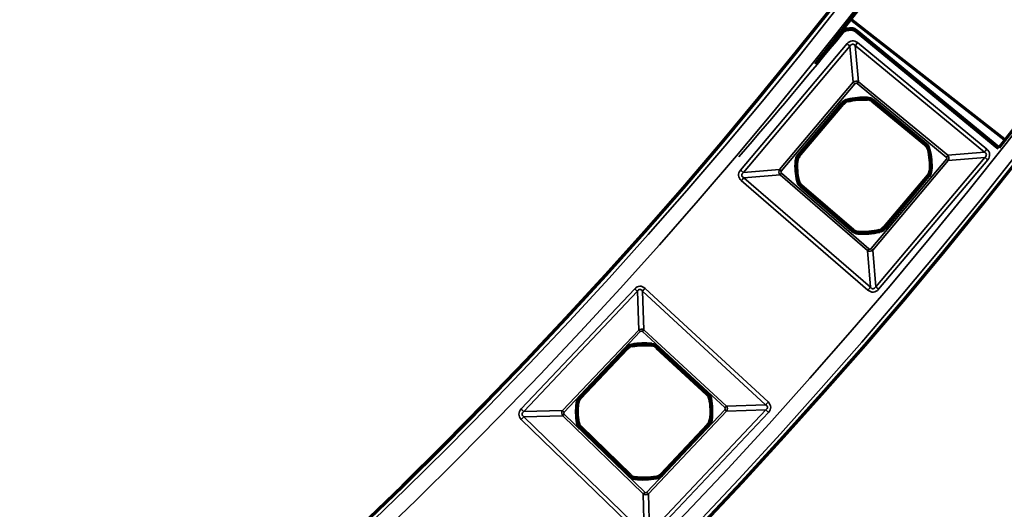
# Model space of a CAD drawing. Header units: millimetres. Extents: x -1503 to 2224, y -3994 to 2541.
# Tile 10 of 26: x 645 to 756, y -3577 to -3522. Entities that reach past the tile are written whole.
import ezdxf

# ---------------------------------------------------------------- set-up
doc = ezdxf.new("R2010")
doc.units = ezdxf.units.MM
doc.header["$LTSCALE"] = 0.75
doc.layers.add('Visible', color=7, linetype='Continuous', lineweight=70)
doc.layers.add('Visible Narrow', color=7, linetype='Continuous', lineweight=35)

msp = doc.modelspace()

# ---------------------------------------------------------------- linework, layer by layer
at = {"layer": 'Visible', "extrusion": (0, -5.898e-13, -1)}
for p, q in [((755.9, -3535.4, 27.8), (738.74, -3521.95, 27.8)), ((739.3, -3523.16, 27.6), (755.2, -3536.23, 27.6)), ((732.83, -3537.26, 22.3), (737.78, -3531.39, 22.3)), ((741.08, -3531.09, 22.3), (747, -3535.97, 22.3)), ((747.32, -3539.44, 22.3), (742.37, -3545.3, 22.3)), ((738.9, -3545.57, 22.3), (733.09, -3540.56, 22.3)), ((708.26, -3564.45, 22.3), (713.53, -3558.87, 22.3)), ((716.84, -3558.76, 22.3), (722.48, -3563.96, 22.3)), ((713.85, -3573.09, 22.3), (708.34, -3567.76, 22.3)), ((722.6, -3567.44, 22.3), (717.33, -3573.02, 22.3))]:
    msp.add_line(p, q, dxfattribs=at)
for radius in [574.5, 547.5]:
    msp.add_circle((-305.85, -3182.52, -27.5), radius, dxfattribs=at)
for centre, radius, start, end in [((-305.85, -3182.52, -27.7), 572, 141.7878, 218.2122), ((-305.85, -3182.52, -27.7), 550, 141.2271, 218.7729), ((-742.09, -3555.12, -27.6), 32.37, 83.1994, 83.7301), ((-738.65, -3523.95, -27.6), 1.02, 113.6854, 128.2171), ((-740.08, -3538.35, -22.3), 7.49, 76.3197, 93.3149), ((-754.55, -3537.01, -27.6), 1.02, 131.2706, 137.4295), ((-740.08, -3538.35, -22.3), 7.49, 165.6183, 183.9967), ((-740.08, -3538.35, -22.3), 7.49, 346.9818, 3.9771), ((-740.08, -3538.35, -22.3), 7.49, 256.3001, 274.6785), ((-715.43, -3565.94, -22.3), 7.49, 79.5542, 96.5494), ((-715.43, -3565.94, -22.3), 7.49, 350.2164, 7.2116), ((-715.43, -3565.94, -22.3), 7.49, 168.8528, 187.2312), ((-715.43, -3565.94, -22.3), 7.49, 259.5346, 277.913)]:
    msp.add_arc(centre, radius, start, end, dxfattribs=at)
at = {"layer": 'Visible'}
for centre, radius, start, end in [((239.03, -3115.7, 27.6), 644, 320.46281, 320.72897), ((740.45, -3531.86, 22.3), 0.991, 50.5334, 86.6851), ((738.54, -3532.03, 22.3), 0.991, 103.6803, 139.8516), ((746.37, -3536.73, 22.3), 0.991, 14.3817, 50.5334), ((733.59, -3537.9, 22.3), 0.991, 139.8516, 176.0229), ((746.56, -3538.8, 22.3), 0.991, 319.8516, 356.0033), ((733.74, -3539.81, 22.3), 0.991, 193.0182, 229.1698), ((739.55, -3544.82, 22.3), 0.991, 229.1698, 265.3215), ((741.61, -3544.66, 22.3), 0.991, 283.6999, 319.8516), ((716.17, -3559.49, 22.3), 0.991, 47.2989, 83.4506), ((714.25, -3559.55, 22.3), 0.991, 100.4458, 136.6171), ((721.81, -3564.69, 22.3), 0.991, 11.1472, 47.2989), ((708.98, -3565.13, 22.3), 0.991, 136.6171, 172.7884), ((709.02, -3567.05, 22.3), 0.991, 189.7836, 225.9353), ((721.88, -3566.76, 22.3), 0.991, 316.6171, 352.7688), ((714.54, -3572.38, 22.3), 0.991, 225.9353, 262.087), ((716.61, -3572.34, 22.3), 0.991, 280.4654, 316.6171)]:
    msp.add_arc(centre, radius, start, end, dxfattribs=at)
at = {"layer": 'Visible', "extrusion": (0, -5.898e-13, -1)}
for centre, major_axis, ratio, start_param, end_param in [((738.27, -3523.19, 27.6), (0.456, 0.061), 0.461666, 4.699477, 4.752936), ((738.61, -3523.39, 27.6), (0.67, 0.065), 0.676224, 4.698177, 4.78541), ((738.75, -3523.44, 27.6), (-0.701, 0.127), 0.700692, 1.253006, 1.898956), ((738.97, -3523.55, 27.6), (-0.561, 0.448), 0.707098, 1.562082, 1.589053), ((754.88, -3536.63, 27.6), (-0.546, 0.465), 0.707078, 1.546203, 1.587804)]:
    msp.add_ellipse(centre, major_axis=major_axis, ratio=ratio, start_param=start_param, end_param=end_param, dxfattribs=at)
at = {"layer": 'Visible'}
msp.add_open_spline([(737.58, -3523.34, 27.6), (737.66, -3523.25, 27.6), (737.76, -3523.16, 27.6), (737.87, -3523.1, 27.6), (737.99, -3523.04, 27.6), (738.11, -3522.99, 27.6), (738.24, -3522.98, 27.6)], degree=3, knots=[0, 0, 0, 0, 0.497309, 0.497309, 0.497309, 1, 1, 1, 1], dxfattribs=at)
at = {"layer": 'Visible', "extrusion": (5.40229e-06, 6.72283e-06, 1)}
msp.add_open_spline([(739.3, -3523.16, 27.6), (739.3, -3523.16, 27.6), (739.3, -3523.16, 27.6), (739.3, -3523.16, 27.6), (739.3, -3523.16, 27.6), (739.3, -3523.16, 27.6), (739.3, -3523.16, 27.6), (739.3, -3523.16, 27.6), (739.3, -3523.16, 27.6), (739.3, -3523.16, 27.6), (739.3, -3523.16, 27.6), (739.3, -3523.16, 27.6)], degree=3, knots=[4.6135712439, 4.6135712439, 4.6135712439, 4.6135712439, 4.613662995, 4.613662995, 4.6137547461, 4.6137547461, 4.6138464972, 4.6138464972, 4.6139382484, 4.6139382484, 4.6140299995, 4.6140299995, 4.6140299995, 4.6140299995], dxfattribs=at)
at = {"layer": 'Visible', "extrusion": (1.22997e-05, 1.45034e-05, 1)}
msp.add_open_spline([(755.22, -3536.25, 27.6), (755.22, -3536.25, 27.6), (755.22, -3536.25, 27.6), (755.22, -3536.25, 27.6), (755.22, -3536.25, 27.6), (755.22, -3536.25, 27.6), (755.22, -3536.25, 27.6), (755.22, -3536.25, 27.6), (755.22, -3536.25, 27.6), (755.22, -3536.25, 27.6), (755.22, -3536.25, 27.6), (755.22, -3536.25, 27.6)], degree=3, knots=[4.645269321, 4.645269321, 4.645269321, 4.645269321, 4.645579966, 4.645579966, 4.64589061, 4.64589061, 4.646201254, 4.646201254, 4.646511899, 4.646511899, 4.646822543, 4.646822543, 4.646822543, 4.646822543], dxfattribs=at)
at = {"layer": 'Visible Narrow', "extrusion": (0, -5.898e-13, -1)}
for p, q in [((755.07, -3536.38, 27.8), (739.17, -3523.32, 27.8)), ((726.26, -3538.84, 27.8), (738.23, -3524.64, 27.8)), ((738.55, -3524.91, 27.57), (726.58, -3539.11, 27.57)), ((738.92, -3528.98, 22.94), (738.55, -3524.91, 27.57)), ((753.66, -3536.81, 27.57), (739.15, -3524.86, 27.57)), ((739.15, -3524.86, 27.57), (739.51, -3528.93, 22.94)), ((739.41, -3524.53, 27.8), (753.93, -3536.48, 27.8)), ((730.65, -3538.79, 22.94), (738.92, -3528.98, 22.94)), ((739.12, -3529.14, 22.8), (730.84, -3538.95, 22.8)), ((749.38, -3537.38, 22.8), (739.35, -3529.12, 22.8)), ((739.51, -3528.93, 22.94), (749.54, -3537.18, 22.94)), ((740.51, -3530.87, 22.3), (740.51, -3530.86, 22.6)), ((732.68, -3537.12, 22.8), (737.62, -3531.26, 22.8)), ((737.78, -3531.39, 22.6), (732.83, -3537.25, 22.6)), ((737.78, -3531.39, 22.3), (737.78, -3531.39, 22.6)), ((738.3, -3531.06, 22.6), (738.3, -3531.07, 22.3)), ((741.08, -3531.09, 22.6), (741.08, -3531.09, 22.3)), ((747.01, -3535.96, 22.6), (741.08, -3531.09, 22.6)), ((741.21, -3530.93, 22.8), (747.13, -3535.81, 22.8)), ((747, -3535.97, 22.3), (747.01, -3535.96, 22.6)), ((732.83, -3537.25, 22.6), (732.83, -3537.26, 22.3)), ((741.45, -3551.95, 27.57), (753.71, -3537.41, 27.57)), ((747.34, -3536.48, 22.6), (747.33, -3536.49, 22.3)), ((749.54, -3537.18, 22.94), (753.66, -3536.81, 27.57)), ((753.71, -3537.41, 27.57), (749.6, -3537.78, 22.94)), ((732.6, -3537.83, 22.3), (732.6, -3537.83, 22.6)), ((740.93, -3547.66, 22.8), (749.4, -3537.62, 22.8)), ((749.6, -3537.78, 22.94), (741.13, -3547.83, 22.94)), ((754.04, -3537.68, 27.8), (741.77, -3552.22, 27.8)), ((726.58, -3539.11, 27.57), (730.65, -3538.79, 22.94)), ((730.7, -3539.38, 22.94), (726.63, -3539.7, 27.57)), ((726.63, -3539.7, 27.57), (740.85, -3551.99, 27.57)), ((740.52, -3547.87, 22.94), (730.7, -3539.38, 22.94)), ((730.86, -3539.19, 22.8), (740.69, -3547.68, 22.8)), ((742.38, -3545.3, 22.6), (747.32, -3539.44, 22.6)), ((747.47, -3539.57, 22.8), (742.53, -3545.43, 22.8)), ((747.32, -3539.44, 22.6), (747.32, -3539.44, 22.3)), ((747.55, -3538.87, 22.3), (747.55, -3538.87, 22.6)), ((740.57, -3552.31, 27.8), (726.35, -3540.02, 27.8)), ((732.77, -3540.03, 22.6), (732.78, -3540.03, 22.3)), ((738.76, -3545.73, 22.8), (732.96, -3540.72, 22.8)), ((733.09, -3540.56, 22.3), (733.09, -3540.56, 22.6)), ((733.09, -3540.56, 22.6), (738.89, -3545.58, 22.6)), ((738.89, -3545.58, 22.6), (738.9, -3545.57, 22.3)), ((739.46, -3545.81, 22.3), (739.46, -3545.82, 22.6)), ((741.85, -3545.63, 22.6), (741.85, -3545.62, 22.3)), ((742.37, -3545.3, 22.3), (742.38, -3545.3, 22.6)), ((740.85, -3551.99, 27.57), (740.52, -3547.87, 22.94)), ((741.13, -3547.83, 22.94), (741.45, -3551.95, 27.57)), ((701.61, -3565.66, 27.8), (714.37, -3552.16, 27.8)), ((714.67, -3552.44, 27.58), (701.91, -3565.95, 27.58)), ((714.82, -3556.8, 22.93), (714.67, -3552.44, 27.58)), ((729.08, -3565.18, 27.58), (715.26, -3552.42, 27.58)), ((715.26, -3552.42, 27.58), (715.41, -3556.78, 22.93)), ((715.54, -3552.12, 27.8), (729.36, -3564.88, 27.8)), ((706.27, -3565.85, 22.93), (714.82, -3556.8, 22.93)), ((715, -3556.97, 22.8), (706.45, -3566.02, 22.8)), ((724.5, -3565.51, 22.8), (715.24, -3556.97, 22.8)), ((715.41, -3556.78, 22.93), (724.67, -3565.33, 22.93)), ((716.28, -3558.5, 22.3), (716.29, -3558.5, 22.6)), ((708.11, -3564.31, 22.8), (713.38, -3558.73, 22.8)), ((713.53, -3558.87, 22.6), (708.26, -3564.44, 22.6)), ((713.53, -3558.87, 22.3), (713.53, -3558.87, 22.6)), ((714.07, -3558.57, 22.6), (714.07, -3558.58, 22.3)), ((716.85, -3558.75, 22.6), (716.84, -3558.76, 22.3)), ((722.48, -3563.95, 22.6), (716.85, -3558.75, 22.6)), ((716.98, -3558.61, 22.8), (722.62, -3563.81, 22.8)), ((722.48, -3563.96, 22.3), (722.48, -3563.95, 22.6)), ((708, -3565, 22.3), (707.99, -3565, 22.6)), ((708.26, -3564.44, 22.6), (708.26, -3564.45, 22.3)), ((722.79, -3564.49, 22.6), (722.78, -3564.5, 22.3)), ((701.91, -3565.95, 27.58), (706.27, -3565.85, 22.93)), ((706.46, -3566.26, 22.8), (715.51, -3575.02, 22.8)), ((715.75, -3575.02, 22.8), (724.51, -3565.75, 22.8)), ((724.69, -3565.92, 22.93), (715.93, -3575.19, 22.93)), ((716.03, -3579.6, 27.58), (729.1, -3565.77, 27.58)), ((729.4, -3566.06, 27.8), (716.33, -3579.89, 27.8)), ((724.67, -3565.33, 22.93), (729.08, -3565.18, 27.58)), ((729.1, -3565.77, 27.58), (724.69, -3565.92, 22.93)), ((715.15, -3579.91, 27.8), (701.63, -3566.83, 27.8)), ((706.28, -3566.44, 22.93), (701.92, -3566.53, 27.58)), ((701.92, -3566.53, 27.58), (715.44, -3579.62, 27.58)), ((715.34, -3575.2, 22.93), (706.28, -3566.44, 22.93)), ((708.04, -3567.22, 22.6), (708.05, -3567.22, 22.3)), ((722.86, -3566.89, 22.3), (722.87, -3566.89, 22.6)), ((713.7, -3573.24, 22.8), (708.19, -3567.91, 22.8)), ((708.34, -3567.76, 22.3), (708.33, -3567.76, 22.6)), ((708.33, -3567.76, 22.6), (713.84, -3573.1, 22.6)), ((717.34, -3573.02, 22.6), (722.6, -3567.45, 22.6)), ((722.75, -3567.58, 22.8), (717.48, -3573.16, 22.8)), ((722.6, -3567.45, 22.6), (722.6, -3567.44, 22.3)), ((713.84, -3573.1, 22.6), (713.85, -3573.09, 22.3)), ((714.4, -3573.36, 22.3), (714.4, -3573.37, 22.6)), ((716.79, -3573.32, 22.6), (716.79, -3573.31, 22.3)), ((717.33, -3573.02, 22.3), (717.34, -3573.02, 22.6)), ((715.44, -3579.62, 27.58), (715.34, -3575.2, 22.93)), ((715.93, -3575.19, 22.93), (716.03, -3579.6, 27.58))]:
    msp.add_line(p, q, dxfattribs=at)
for radius in [574, 572.3, 549.7, 548]:
    msp.add_circle((-305.85, -3182.52, -28), radius, dxfattribs=at)
at = {"layer": 'Visible Narrow', "extrusion": (0.990492, 0.137573, 5.593e-13)}
msp.add_arc((-3591.24, 27.6, 246.55), 0.2, 360, 90, dxfattribs=at)
at = {"layer": 'Visible Narrow', "extrusion": (0.993571, 0.11308, -0.005437)}
msp.add_arc((-3584.06, 29.42, 334.99), 0.2, 360, 89.9992, dxfattribs=at)
at = {"layer": 'Visible Narrow', "extrusion": (-3.71216e-09, 3.24046e-08, 1)}
msp.add_arc((742.09, -3555.12, 27.8), 32.17, 96.2699, 96.8005, dxfattribs=at)
at = {"layer": 'Visible Narrow', "extrusion": (-0.994011, -0.109281, 5.18e-14)}
msp.add_arc((3582.75, 27.6, -349.14), 0.2, 90.0001, 180, dxfattribs=at)
at = {"layer": 'Visible Narrow', "extrusion": (-0.998858, -0.047783, 3.86e-14)}
msp.add_arc((3554.4, 27.6, -569.44), 0.2, 90, 180, dxfattribs=at)
at = {"layer": 'Visible Narrow', "extrusion": (-0.915979, 0.401227, -2.321e-13)}
msp.add_arc((2930.68, 27.6, -2090.49), 0.2, 90, 180, dxfattribs=at)
at = {"layer": 'Visible Narrow', "extrusion": (0, -5.898e-13, -1)}
for centre, radius, start, end in [((-239.03, -3115.7, -27.8), 644.2, 219.27105, 220.88356), ((-738.54, -3532.03, -22.8), 1.2, 40.1484, 76.3197), ((-740.08, -3538.35, -22.8), 7.7, 76.3197, 93.3149), ((-740.45, -3531.86, -22.8), 1.2, 93.3149, 129.4666), ((-746.37, -3536.73, -22.8), 1.2, 129.4666, 165.6183), ((-733.59, -3537.9, -22.8), 1.2, 3.9771, 40.1484), ((-740.08, -3538.35, -22.8), 7.7, 165.6183, 183.9967), ((-740.08, -3538.35, -22.8), 7.7, 346.9818, 3.9771), ((-746.56, -3538.8, -22.8), 1.2, 183.9967, 220.1484), ((-733.74, -3539.81, -22.8), 1.2, 310.8302, 346.9818), ((-739.55, -3544.82, -22.8), 1.2, 274.6785, 310.8302), ((-740.08, -3538.35, -22.8), 7.7, 256.3001, 274.6785), ((-741.61, -3544.66, -22.8), 1.2, 220.1484, 256.3001), ((-714.25, -3559.55, -22.8), 1.2, 43.3829, 79.5542), ((-715.43, -3565.94, -22.8), 7.7, 79.5542, 96.5494), ((-716.17, -3559.49, -22.8), 1.2, 96.5494, 132.7011), ((-721.81, -3564.69, -22.8), 1.2, 132.7011, 168.8528), ((-715.43, -3565.94, -22.8), 7.7, 350.2164, 7.2116), ((-708.98, -3565.13, -22.8), 1.2, 7.2116, 43.3829), ((-715.43, -3565.94, -22.8), 7.7, 168.8528, 187.2312), ((-709.02, -3567.05, -22.8), 1.2, 314.0647, 350.2164), ((-721.88, -3566.76, -22.8), 1.2, 187.2312, 223.3829), ((-714.54, -3572.38, -22.8), 1.2, 277.913, 314.0647), ((-715.43, -3565.94, -22.8), 7.7, 259.5346, 277.913), ((-716.61, -3572.34, -22.8), 1.2, 223.3829, 259.5346)]:
    msp.add_arc(centre, radius, start, end, dxfattribs=at)
at = {"layer": 'Visible Narrow', "extrusion": (0.632989, 0.77416, 0.000914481)}
msp.add_arc((-2801.45, 29.67, -2260.72), 0.2, 0, 90, dxfattribs=at)
at = {"layer": 'Visible Narrow'}
for centre, radius, start, end in [((738.65, -3523.94, 27.8), 0.814, 51.766, 66.331), ((740.08, -3538.35, 22.6), 7.5, 86.6851, 103.6803), ((740.45, -3531.86, 22.6), 0.997, 50.5334, 86.6851), ((738.54, -3532.03, 22.6), 0.997, 103.6803, 139.8516), ((746.37, -3536.73, 22.6), 0.997, 14.3817, 50.5334), ((754.55, -3537.01, 27.8), 0.814, 39.0481, 48.7457), ((733.59, -3537.9, 22.6), 0.997, 139.8516, 176.0229), ((740.08, -3538.35, 22.6), 7.5, 356.0033, 14.3817), ((740.08, -3538.35, 22.6), 7.5, 176.0229, 193.0182), ((746.56, -3538.8, 22.6), 0.997, 319.8516, 356.0033), ((733.74, -3539.81, 22.6), 0.997, 193.0182, 229.1698), ((739.55, -3544.82, 22.6), 0.997, 229.1698, 265.3215), ((740.08, -3538.35, 22.6), 7.5, 265.3215, 283.6999), ((741.61, -3544.66, 22.6), 0.997, 283.6999, 319.8516), ((715.43, -3565.94, 22.6), 7.5, 83.4506, 100.4458), ((716.17, -3559.49, 22.6), 0.997, 47.2989, 83.4506), ((714.25, -3559.55, 22.6), 0.997, 100.4458, 136.6171), ((721.81, -3564.69, 22.6), 0.997, 11.1472, 47.2989), ((715.43, -3565.94, 22.6), 7.5, 172.7884, 189.7836), ((708.98, -3565.13, 22.6), 0.997, 136.6171, 172.7884), ((715.43, -3565.94, 22.6), 7.5, 352.7688, 11.1472), ((709.02, -3567.05, 22.6), 0.997, 189.7836, 225.9353), ((721.88, -3566.76, 22.6), 0.997, 316.6171, 352.7688), ((714.54, -3572.38, 22.6), 0.997, 225.9353, 262.087), ((715.43, -3565.94, 22.6), 7.5, 262.087, 280.4654), ((716.61, -3572.34, 22.6), 0.997, 280.4654, 316.6171)]:
    msp.add_arc(centre, radius, start, end, dxfattribs=at)
at = {"layer": 'Visible Narrow', "extrusion": (-0.785366, 0.619031, -3.819e-13)}
msp.add_arc((2309.52, 27.6, -2761.55), 0.2, 90, 180, dxfattribs=at)
at = {"layer": 'Visible Narrow', "extrusion": (-0.773127, 0.634251, -3.753e-13)}
msp.add_arc((2255.15, 27.6, -2806.14), 0.2, 90, 180, dxfattribs=at)
at = {"layer": 'Visible Narrow', "extrusion": (0.644769, 0.764377, -3.969e-13)}
msp.add_arc((-2836.87, 27.3, -2218.17), 0.5, 90, 147.8733, dxfattribs=at)
at = {"layer": 'Visible Narrow', "extrusion": (0.771995, -0.635628, 3.908e-13)}
msp.add_arc((-2250.93, 27.3, 2811.12), 0.5, 90, 147.8733, dxfattribs=at)
at = {"layer": 'Visible Narrow', "extrusion": (0.644769, 0.764377, -4.806e-13)}
msp.add_arc((-2840.45, 23.1, -2221.04), 0.3, 270, 327.8733, dxfattribs=at)
at = {"layer": 'Visible Narrow', "extrusion": (-0.771995, 0.635628, -3.801e-13)}
msp.add_arc((2254.51, 23.1, -2813.99), 0.3, 212.1267, 270, dxfattribs=at)
at = {"layer": 'Visible Narrow', "extrusion": (0.97163, 0.236504, -1.251e-13)}
msp.add_arc((-3605.3, 22.6, -117.75), 0.2, 90, 179, dxfattribs=at)
at = {"layer": 'Visible Narrow', "extrusion": (0.998327, -0.057824, 5.12e-14)}
msp.add_arc((-3481.93, 22.6, 943.44), 0.2, 90, 179, dxfattribs=at)
at = {"layer": 'Visible Narrow', "extrusion": (0.644769, 0.764377, -4.508e-13)}
msp.add_arc((-2840.67, 22.6, -2223.62), 0.2, 90, 179, dxfattribs=at)
at = {"layer": 'Visible Narrow', "extrusion": (0.771995, -0.635628, 3.749e-13)}
msp.add_arc((-2254.73, 22.6, 2816.57), 0.2, 90, 179, dxfattribs=at)
at = {"layer": 'Visible Narrow', "extrusion": (0.771995, -0.635628, 3.721e-13)}
msp.add_arc((-2254.73, 22.6, 2824.24), 0.2, 90, 179, dxfattribs=at)
at = {"layer": 'Visible Narrow', "extrusion": (-0.771971, 0.635657, -3.796e-13)}
msp.add_arc((2250.02, 27.6, -2830.82), 0.2, 90, 180, dxfattribs=at)
at = {"layer": 'Visible Narrow', "extrusion": (-0.751917, 0.659258, -3.83e-13)}
msp.add_arc((2161.28, 27.6, -2899.16), 0.2, 90, 180, dxfattribs=at)
at = {"layer": 'Visible Narrow', "extrusion": (-0.644769, -0.764377, 4.522e-13)}
msp.add_arc((2840.67, 22.6, 2231.29), 0.2, 1, 90, dxfattribs=at)
at = {"layer": 'Visible Narrow', "extrusion": (0.248381, -0.968662, 5.976e-13)}
msp.add_arc((-154.28, 22.6, 3611.28), 0.2, 90, 179, dxfattribs=at)
at = {"layer": 'Visible Narrow', "extrusion": (-0.771995, 0.635628, -3.834e-13)}
msp.add_arc((2254.51, 23.1, -2826.98), 0.3, 212.1267, 270, dxfattribs=at)
at = {"layer": 'Visible Narrow', "extrusion": (0.771995, -0.635628, 3.798e-13)}
msp.add_arc((-2250.93, 27.3, 2829.92), 0.5, 90, 147.8733, dxfattribs=at)
at = {"layer": 'Visible Narrow', "extrusion": (0.644769, 0.764377, -4.907e-13)}
msp.add_arc((-2857.36, 27.3, -2217.94), 0.5, 32.1267, 90, dxfattribs=at)
at = {"layer": 'Visible Narrow', "extrusion": (-0.069358, -0.997592, 6.174e-13)}
msp.add_arc((976.01, 22.6, 3478.5), 0.2, 1, 90, dxfattribs=at)
at = {"layer": 'Visible Narrow', "extrusion": (0.644769, 0.764377, -4.47e-13)}
msp.add_arc((-2853.77, 23.1, -2220.88), 0.3, 212.1267, 270, dxfattribs=at)
at = {"layer": 'Visible Narrow', "extrusion": (0.644769, 0.764377, -3.966e-13)}
msp.add_arc((-2836.87, 27.3, -2236.74), 0.5, 90, 147.8733, dxfattribs=at)
at = {"layer": 'Visible Narrow', "extrusion": (0.756651, -0.653819, 3.646e-13)}
msp.add_arc((-2203.66, 27.3, 2864.13), 0.5, 32.1267, 90, dxfattribs=at)
at = {"layer": 'Visible Narrow', "extrusion": (0.644769, 0.764377, -3.322e-13)}
msp.add_arc((-2840.45, 23.1, -2233.87), 0.3, 270, 327.8733, dxfattribs=at)
at = {"layer": 'Visible Narrow', "extrusion": (-0.756651, 0.653819, -3.893e-13)}
msp.add_arc((2200.08, 23.1, -2867), 0.3, 270, 327.8733, dxfattribs=at)
at = {"layer": 'Visible Narrow', "extrusion": (-0.644769, -0.764377, 4.07e-13)}
msp.add_arc((2853.56, 22.6, 2223.62), 0.2, 90, 179, dxfattribs=at)
at = {"layer": 'Visible Narrow', "extrusion": (-0.069699, -0.997568, 5.737e-13)}
msp.add_arc((992.59, 22.6, 3478.16), 0.2, 90, 179, dxfattribs=at)
at = {"layer": 'Visible Narrow', "extrusion": (0.22526, -0.974299, 5.856e-13)}
msp.add_arc((-83.69, 22.6, 3614.12), 0.2, 1, 90, dxfattribs=at)
at = {"layer": 'Visible Narrow', "extrusion": (0.756651, -0.653819, 3.799e-13)}
msp.add_arc((-2199.86, 22.6, 2869.58), 0.2, 1, 90, dxfattribs=at)
at = {"layer": 'Visible Narrow', "extrusion": (0.756651, -0.653819, 3.831e-13)}
msp.add_arc((-2199.86, 22.6, 2877.25), 0.2, 1, 90, dxfattribs=at)
at = {"layer": 'Visible Narrow', "extrusion": (0.996668, -0.081565, 6.09e-14)}
msp.add_arc((-3473.89, 22.6, 1026.21), 0.2, 1, 90, dxfattribs=at)
at = {"layer": 'Visible Narrow', "extrusion": (0.971549, 0.236837, -1.596e-13)}
msp.add_arc((-3620.65, 22.6, -118.99), 0.2, 1, 90, dxfattribs=at)
at = {"layer": 'Visible Narrow', "extrusion": (0.644769, 0.764377, -4.485e-13)}
msp.add_arc((-2853.56, 22.6, -2231.29), 0.2, 1, 90, dxfattribs=at)
at = {"layer": 'Visible Narrow', "extrusion": (-0.756651, 0.653819, -3.767e-13)}
msp.add_arc((2200.08, 23.1, -2879.99), 0.3, 270, 327.8733, dxfattribs=at)
at = {"layer": 'Visible Narrow', "extrusion": (0.644769, 0.764377, -4.481e-13)}
msp.add_arc((-2853.77, 23.1, -2234.02), 0.3, 212.1267, 270, dxfattribs=at)
at = {"layer": 'Visible Narrow', "extrusion": (0.686871, 0.72678, -4.465e-13)}
msp.add_arc((-2959.06, 27.3, -2090.96), 0.5, 90, 146.2591, dxfattribs=at)
at = {"layer": 'Visible Narrow', "extrusion": (0.734901, -0.678174, 3.874e-13)}
msp.add_arc((-2125.2, 27.3, 2934.8), 0.5, 90, 146.2591, dxfattribs=at)
at = {"layer": 'Visible Narrow', "extrusion": (0.756651, -0.653819, 3.746e-13)}
msp.add_arc((-2203.66, 27.3, 2882.93), 0.5, 32.1267, 90, dxfattribs=at)
at = {"layer": 'Visible Narrow', "extrusion": (0.644769, 0.764377, -4.905e-13)}
msp.add_arc((-2857.36, 27.3, -2236.96), 0.5, 32.1267, 90, dxfattribs=at)
at = {"layer": 'Visible Narrow', "extrusion": (0.686871, 0.72678, -4.878e-13)}
msp.add_arc((-2962.83, 23.1, -2094.02), 0.3, 270, 326.2591, dxfattribs=at)
at = {"layer": 'Visible Narrow', "extrusion": (-0.734901, 0.678174, -3.931e-13)}
msp.add_arc((2128.96, 23.1, -2937.87), 0.3, 213.7409, 270, dxfattribs=at)
at = {"layer": 'Visible Narrow', "extrusion": (0.983427, 0.181305, -1.321e-13)}
msp.add_arc((-3628.86, 22.6, 57.05), 0.2, 90, 179, dxfattribs=at)
at = {"layer": 'Visible Narrow', "extrusion": (0.993474, -0.114061, 4.55e-14)}
msp.add_arc((-3453.37, 22.6, 1117.49), 0.2, 90, 179, dxfattribs=at)
at = {"layer": 'Visible Narrow', "extrusion": (0.686871, 0.72678, -4.283e-13)}
msp.add_arc((-2962.86, 22.6, -2096.41), 0.2, 90, 179, dxfattribs=at)
at = {"layer": 'Visible Narrow', "extrusion": (0.734901, -0.678174, 3.935e-13)}
msp.add_arc((-2128.99, 22.6, 2940.27), 0.2, 90, 179, dxfattribs=at)
at = {"layer": 'Visible Narrow', "extrusion": (-0.734901, 0.678174, -3.996e-13)}
msp.add_arc((2128.99, 22.6, -2947.93), 0.2, 1, 90, dxfattribs=at)
at = {"layer": 'Visible Narrow', "extrusion": (0.125534, 0.992089, -5.763e-13)}
msp.add_arc((-1149.72, 22.6, -3447.92), 0.2, 90, 179, dxfattribs=at)
at = {"layer": 'Visible Narrow', "extrusion": (0.686871, 0.72678, -4.507e-13)}
msp.add_arc((-2962.86, 22.6, -2104.08), 0.2, 90, 179, dxfattribs=at)
at = {"layer": 'Visible Narrow', "extrusion": (-0.193331, 0.981134, -6.053e-13)}
msp.add_arc((-20.22, 22.6, -3636.98), 0.2, 1, 90, dxfattribs=at)
at = {"layer": 'Visible Narrow', "extrusion": (0.734901, -0.678174, 3.933e-13)}
msp.add_arc((-2125.2, 27.3, 2953.62), 0.5, 90, 146.2591, dxfattribs=at)
at = {"layer": 'Visible Narrow', "extrusion": (0.686871, 0.72678, -4.307e-13)}
msp.add_arc((-2959.06, 27.3, -2109.54), 0.5, 90, 146.2591, dxfattribs=at)
at = {"layer": 'Visible Narrow', "extrusion": (0.686871, 0.72678, -4.211e-13)}
msp.add_arc((-2962.83, 23.1, -2106.47), 0.3, 270, 326.2591, dxfattribs=at)
at = {"layer": 'Visible Narrow', "extrusion": (-0.718555, 0.69547, -4.068e-13)}
for centre in [(2071.23, 23.1, -2987.85), (2071.23, 23.1, -3000.46)]:
    msp.add_arc(centre, 0.3, 270, 326.2591, dxfattribs=at)
at = {"layer": 'Visible Narrow', "extrusion": (-0.734901, 0.678174, -4.045e-13)}
msp.add_arc((2128.96, 23.1, -2950.48), 0.3, 213.7409, 270, dxfattribs=at)
at = {"layer": 'Visible Narrow', "extrusion": (0.686871, 0.72678, -3.746e-13)}
msp.add_arc((-2975.77, 23.1, -2093.87), 0.3, 213.7409, 270, dxfattribs=at)
at = {"layer": 'Visible Narrow', "extrusion": (0.686871, 0.72678, -4.304e-13)}
msp.add_arc((-2979.54, 27.3, -2090.73), 0.5, 33.7409, 90, dxfattribs=at)
at = {"layer": 'Visible Narrow', "extrusion": (0.718555, -0.69547, 4.18e-13)}
msp.add_arc((-2075, 27.3, 2984.79), 0.5, 33.7409, 90, dxfattribs=at)
at = {"layer": 'Visible Narrow', "extrusion": (-0.169928, 0.985456, -5.902e-13)}
msp.add_arc((-91.38, 22.6, -3635.65), 0.2, 90, 179, dxfattribs=at)
at = {"layer": 'Visible Narrow', "extrusion": (0.125874, 0.992046, -5.93e-13)}
msp.add_arc((-1166.3, 22.6, -3447.53), 0.2, 1, 90, dxfattribs=at)
at = {"layer": 'Visible Narrow', "extrusion": (-0.718555, 0.69547, -4.074e-13)}
msp.add_arc((2071.21, 22.6, -2990.25), 0.2, 90, 179, dxfattribs=at)
at = {"layer": 'Visible Narrow', "extrusion": (0.686871, 0.72678, -4.388e-13)}
msp.add_arc((-2975.75, 22.6, -2096.41), 0.2, 1, 90, dxfattribs=at)
at = {"layer": 'Visible Narrow', "extrusion": (0.718555, -0.69547, 4.078e-13)}
msp.add_arc((-2071.21, 22.6, 2997.92), 0.2, 1, 90, dxfattribs=at)
at = {"layer": 'Visible Narrow', "extrusion": (0.990478, -0.13767, 7.05e-14)}
msp.add_arc((-3441.19, 22.6, 1199.54), 0.2, 1, 90, dxfattribs=at)
at = {"layer": 'Visible Narrow', "extrusion": (0.983365, 0.181642, -1.108e-13)}
msp.add_arc((-3644.27, 22.6, 55.8), 0.2, 1, 90, dxfattribs=at)
at = {"layer": 'Visible Narrow', "extrusion": (0.686871, 0.72678, -4.113e-13)}
msp.add_arc((-2975.75, 22.6, -2104.08), 0.2, 1, 90, dxfattribs=at)
at = {"layer": 'Visible Narrow', "extrusion": (0.686871, 0.72678, -4.32e-13)}
msp.add_arc((-2975.77, 23.1, -2106.62), 0.3, 213.7409, 270, dxfattribs=at)
at = {"layer": 'Visible Narrow'}
for centre, major_axis, ratio, start_param, end_param in [((738.62, -3523.49, 27.8), (0.527, 0.054), 0.665585, 1.489967, 1.577559), ((738.71, -3523.64, 27.8), (-0.627, 0.111), 0.794218, 4.415372, 4.989576), ((738.8, -3523.76, 27.8), (-0.543, 0.426), 0.846794, 4.68755, 4.710613), ((754.7, -3536.84, 27.8), (-0.527, 0.454), 0.854481, 4.701712, 4.737956)]:
    msp.add_ellipse(centre, major_axis=major_axis, ratio=ratio, start_param=start_param, end_param=end_param, dxfattribs=at)
at = {"layer": 'Visible Narrow', "extrusion": (0.318078, 0.01257, 0.947981)}
msp.add_ellipse((727.01, -3539.43, 27.43), major_axis=(-0.603, 0.066, 0.202), ratio=0.602041, start_param=0.859265, end_param=0.946196, dxfattribs=at)
at = {"layer": 'Visible Narrow', "extrusion": (0.545252, 0.199429, -0.814204)}
msp.add_ellipse((730.9, -3539.1, 23.15), major_axis=(0.206, -0.406, 0.039), ratio=0.872448, start_param=1.254532, end_param=1.331466, dxfattribs=at)
at = {"layer": 'Visible Narrow', "extrusion": (-0.201811, 0.547747, -0.811939)}
msp.add_ellipse((740.84, -3547.62, 23.15), major_axis=(0.408, 0.207, 0.038), ratio=0.874576, start_param=1.242877, end_param=1.332151, dxfattribs=at)
at = {"layer": 'Visible Narrow', "extrusion": (-0.02559, 0.32437, 0.945584)}
msp.add_ellipse((741.17, -3551.37, 27.36), major_axis=(-0.004, -0.792, 0.272), ratio=0.504167, start_param=0.660459, end_param=0.75042, dxfattribs=at)
at = {"layer": 'Visible Narrow', "extrusion": (0.321643, 0.007165, 0.946834)}
msp.add_ellipse((702.73, -3566.22, 27.3), major_axis=(-1.01, -0.02, 0.34), ratio=0.469981, start_param=0.608839, end_param=0.624247, dxfattribs=at)
at = {"layer": 'Visible Narrow', "extrusion": (0.384401, 0.008564, -0.923127)}
msp.add_ellipse((706.6, -3566.15, 23.07), major_axis=(0.209, -0.413, 0.083), ratio=0.958697, start_param=1.386816, end_param=1.403604, dxfattribs=at)
at = {"layer": 'Visible Narrow', "extrusion": (-0.008605, 0.386251, -0.922354)}
msp.add_ellipse((715.64, -3574.87, 23.07), major_axis=(0.407, 0.219, 0.088), ratio=0.958703, start_param=1.402657, end_param=1.431733, dxfattribs=at)
at = {"layer": 'Visible Narrow'}
for points, knots in [([(738.26, -3523.17, 27.8), (738.16, -3523.19, 27.8), (738.06, -3523.22, 27.8), (737.88, -3523.32, 27.8), (737.8, -3523.39, 27.8), (737.74, -3523.47, 27.8)], [0, 0, 0, 0, 0.5, 0.5, 1, 1, 1, 1]), ([(738.23, -3524.64, 27.8), (738.38, -3524.46, 27.8), (738.59, -3524.35, 27.8), (738.8, -3524.33, 27.8), (739.01, -3524.31, 27.8), (739.23, -3524.38, 27.8), (739.41, -3524.53, 27.8)], [0, 0, 0, 0, 0.5, 0.5, 0.5, 1, 1, 1, 1]), ([(738.92, -3528.98, 22.94), (739, -3528.91, 22.92), (739.1, -3528.87, 22.9), (739.21, -3528.86, 22.9), (739.31, -3528.85, 22.9), (739.42, -3528.87, 22.92), (739.51, -3528.93, 22.94)], [0, 0, 0, 0, 0.509581, 0.509581, 0.509581, 1, 1, 1, 1]), ([(739.12, -3529.14, 22.8), (739.15, -3529.11, 22.8), (739.19, -3529.09, 22.8), (739.23, -3529.08, 22.8), (739.27, -3529.08, 22.8), (739.32, -3529.09, 22.8), (739.35, -3529.12, 22.8)], [0, 0, 0, 0, 0.5, 0.5, 0.5, 1, 1, 1, 1]), ([(749.38, -3537.38, 22.8), (749.42, -3537.41, 22.8), (749.44, -3537.45, 22.8), (749.45, -3537.54, 22.8), (749.43, -3537.58, 22.8), (749.4, -3537.62, 22.8)], [0, 0, 0, 0, 0.5, 0.5, 1, 1, 1, 1]), ([(749.54, -3537.18, 22.94), (749.61, -3537.26, 22.92), (749.66, -3537.36, 22.9), (749.67, -3537.47, 22.9), (749.68, -3537.58, 22.9), (749.65, -3537.69, 22.91), (749.6, -3537.78, 22.94)], [0, 0, 0, 0, 0.509704, 0.509704, 0.509704, 1, 1, 1, 1]), ([(753.93, -3536.48, 27.8), (754.12, -3536.64, 27.8), (754.23, -3536.84, 27.8), (754.25, -3537.06, 27.8), (754.27, -3537.27, 27.8), (754.19, -3537.49, 27.8), (754.04, -3537.68, 27.8)], [0, 0, 0, 0, 0.5, 0.5, 0.5, 1, 1, 1, 1]), ([(726.35, -3540.02, 27.8), (726.17, -3539.86, 27.8), (726.06, -3539.66, 27.8), (726.04, -3539.45, 27.8), (726.02, -3539.24, 27.8), (726.1, -3539.02, 27.8), (726.26, -3538.84, 27.8)], [0, 0, 0, 0, 0.5, 0.5, 0.5, 1, 1, 1, 1]), ([(726.58, -3539.11, 27.57), (726.46, -3539.21, 27.61), (726.41, -3539.32, 27.63), (726.41, -3539.42, 27.63), (726.42, -3539.51, 27.63), (726.48, -3539.6, 27.61), (726.59, -3539.68, 27.58)], [0, 0, 0, 0, 0.52799, 0.52799, 0.52799, 1, 1, 1, 1]), ([(730.68, -3539.35, 22.93), (730.62, -3539.28, 22.91), (730.58, -3539.18, 22.9), (730.58, -3539.09, 22.9), (730.57, -3538.99, 22.9), (730.59, -3538.88, 22.91), (730.65, -3538.79, 22.94)], [0, 0, 0, 0, 0.472166, 0.472166, 0.472166, 1, 1, 1, 1]), ([(730.86, -3539.19, 22.8), (730.83, -3539.16, 22.8), (730.8, -3539.12, 22.8), (730.8, -3539.03, 22.8), (730.81, -3538.99, 22.8), (730.84, -3538.95, 22.8)], [0, 0, 0, 0, 0.5, 0.5, 1, 1, 1, 1]), ([(741.09, -3547.85, 22.93), (741.02, -3547.91, 22.91), (740.93, -3547.94, 22.9), (740.83, -3547.95, 22.9), (740.73, -3547.96, 22.9), (740.62, -3547.93, 22.91), (740.52, -3547.87, 22.94)], [0, 0, 0, 0, 0.467745, 0.467745, 0.467745, 1, 1, 1, 1]), ([(740.93, -3547.66, 22.8), (740.9, -3547.7, 22.8), (740.86, -3547.72, 22.8), (740.77, -3547.73, 22.8), (740.73, -3547.71, 22.8), (740.69, -3547.68, 22.8)], [0, 0, 0, 0, 0.5, 0.5, 1, 1, 1, 1]), ([(714.37, -3552.16, 27.8), (714.53, -3551.99, 27.8), (714.74, -3551.89, 27.8), (714.95, -3551.88, 27.8), (715.15, -3551.87, 27.8), (715.36, -3551.96, 27.8), (715.54, -3552.12, 27.8)], [0, 0, 0, 0, 0.5, 0.5, 0.5, 1, 1, 1, 1]), ([(741.77, -3552.22, 27.8), (741.62, -3552.41, 27.8), (741.41, -3552.52, 27.8), (741.19, -3552.54, 27.8), (740.98, -3552.55, 27.8), (740.76, -3552.47, 27.8), (740.57, -3552.31, 27.8)], [0, 0, 0, 0, 0.5, 0.5, 0.5, 1, 1, 1, 1]), ([(740.85, -3551.99, 27.57), (740.95, -3552.12, 27.61), (741.06, -3552.17, 27.63), (741.17, -3552.16, 27.63), (741.26, -3552.16, 27.63), (741.35, -3552.1, 27.62), (741.42, -3551.99, 27.58)], [0, 0, 0, 0, 0.532431, 0.532431, 0.532431, 1, 1, 1, 1]), ([(714.82, -3556.8, 22.93), (714.9, -3556.74, 22.91), (715, -3556.7, 22.89), (715.11, -3556.7, 22.89), (715.21, -3556.7, 22.89), (715.32, -3556.72, 22.91), (715.41, -3556.78, 22.93)], [0, 0, 0, 0, 0.511399, 0.511399, 0.511399, 1, 1, 1, 1]), ([(715, -3556.97, 22.8), (715.04, -3556.94, 22.8), (715.08, -3556.92, 22.8), (715.12, -3556.92, 22.8), (715.16, -3556.92, 22.8), (715.2, -3556.93, 22.8), (715.24, -3556.97, 22.8)], [0, 0, 0, 0, 0.5, 0.5, 0.5, 1, 1, 1, 1]), ([(729.36, -3564.88, 27.8), (729.54, -3565.04, 27.8), (729.64, -3565.25, 27.8), (729.65, -3565.46, 27.8), (729.66, -3565.67, 27.8), (729.57, -3565.88, 27.8), (729.4, -3566.06, 27.8)], [0, 0, 0, 0, 0.5, 0.5, 0.5, 1, 1, 1, 1]), ([(701.63, -3566.83, 27.8), (701.46, -3566.67, 27.8), (701.37, -3566.46, 27.8), (701.36, -3566.25, 27.8), (701.36, -3566.05, 27.8), (701.44, -3565.84, 27.8), (701.61, -3565.66, 27.8)], [0, 0, 0, 0, 0.5, 0.5, 0.5, 1, 1, 1, 1]), ([(701.91, -3565.95, 27.58), (701.78, -3566.04, 27.62), (701.72, -3566.14, 27.64), (701.73, -3566.25, 27.64), (701.73, -3566.35, 27.64), (701.79, -3566.44, 27.62), (701.91, -3566.53, 27.58)], [0, 0, 0, 0, 0.506208, 0.506208, 0.506208, 1, 1, 1, 1]), ([(706.28, -3566.43, 22.93), (706.22, -3566.35, 22.91), (706.19, -3566.25, 22.89), (706.18, -3566.15, 22.89), (706.18, -3566.04, 22.89), (706.21, -3565.94, 22.91), (706.27, -3565.85, 22.93)], [0, 0, 0, 0, 0.49387, 0.49387, 0.49387, 1, 1, 1, 1]), ([(706.46, -3566.26, 22.8), (706.42, -3566.22, 22.8), (706.4, -3566.18, 22.8), (706.4, -3566.1, 22.8), (706.42, -3566.06, 22.8), (706.45, -3566.02, 22.8)], [0, 0, 0, 0, 0.5, 0.5, 1, 1, 1, 1]), ([(724.5, -3565.51, 22.8), (724.54, -3565.55, 22.8), (724.56, -3565.59, 22.8), (724.56, -3565.63, 22.8), (724.56, -3565.67, 22.8), (724.54, -3565.72, 22.8), (724.51, -3565.75, 22.8)], [0, 0, 0, 0, 0.5, 0.5, 0.5, 1, 1, 1, 1]), ([(724.67, -3565.33, 22.93), (724.73, -3565.41, 22.91), (724.77, -3565.52, 22.89), (724.78, -3565.62, 22.89), (724.78, -3565.73, 22.89), (724.75, -3565.83, 22.91), (724.69, -3565.92, 22.93)], [0, 0, 0, 0, 0.511253, 0.511253, 0.511253, 1, 1, 1, 1]), ([(715.75, -3575.02, 22.8), (715.72, -3575.05, 22.8), (715.68, -3575.07, 22.8), (715.59, -3575.08, 22.8), (715.55, -3575.06, 22.8), (715.51, -3575.02, 22.8)], [0, 0, 0, 0, 0.5, 0.5, 1, 1, 1, 1]), ([(715.92, -3575.2, 22.93), (715.84, -3575.26, 22.91), (715.74, -3575.29, 22.89), (715.64, -3575.29, 22.89), (715.53, -3575.29, 22.89), (715.43, -3575.26, 22.91), (715.34, -3575.2, 22.93)], [0, 0, 0, 0, 0.489417, 0.489417, 0.489417, 1, 1, 1, 1])]:
    msp.add_open_spline(points, degree=3, knots=knots, dxfattribs=at)
at = {"layer": 'Visible Narrow', "extrusion": (-2.36202e-08, 1.96059e-07, 1)}
msp.add_open_spline([(738.28, -3523.17, 27.8), (738.28, -3523.17, 27.8), (738.28, -3523.17, 27.8), (738.28, -3523.17, 27.8), (738.28, -3523.17, 27.8), (738.28, -3523.17, 27.8), (738.28, -3523.17, 27.8), (738.27, -3523.17, 27.8), (738.27, -3523.17, 27.8), (738.27, -3523.17, 27.8), (738.27, -3523.17, 27.8), (738.27, -3523.17, 27.8), (738.26, -3523.17, 27.8)], degree=3, knots=[0.0000004, 0.0000004, 0.0000004, 0.0000004, 0.0523749, 0.0523749, 0.0523749, 0.4082254, 0.4082254, 0.4082254, 0.7041039, 0.7041039, 0.7041039, 1, 1, 1, 1], dxfattribs=at)
at = {"layer": 'Visible Narrow', "extrusion": (0.029518, -0.324816, 0.945317)}
msp.add_open_spline([(739.15, -3524.86, 27.57), (739.05, -3524.75, 27.61), (738.94, -3524.69, 27.63), (738.83, -3524.7, 27.63), (738.72, -3524.71, 27.63), (738.62, -3524.79, 27.61), (738.55, -3524.91, 27.57)], degree=3, knots=[0, 0, 0, 0, 0.490158, 0.490158, 0.490158, 1, 1, 1, 1], dxfattribs=at)
at = {"layer": 'Visible Narrow', "extrusion": (0.324043, 0.029448, -0.945584)}
msp.add_open_spline([(753.71, -3537.41, 27.57), (753.83, -3537.31, 27.61), (753.89, -3537.2, 27.63), (753.88, -3537.09, 27.63), (753.87, -3536.98, 27.63), (753.79, -3536.88, 27.61), (753.66, -3536.81, 27.57)], degree=3, knots=[0, 0, 0, 0, 0.489979, 0.489979, 0.489979, 1, 1, 1, 1], dxfattribs=at)
at = {"layer": 'Visible Narrow', "extrusion": (0.010992, -0.321535, 0.946834)}
msp.add_open_spline([(715.26, -3552.42, 27.58), (715.17, -3552.3, 27.62), (715.06, -3552.24, 27.64), (714.96, -3552.24, 27.64), (714.85, -3552.25, 27.64), (714.75, -3552.32, 27.62), (714.67, -3552.44, 27.58)], degree=3, knots=[0, 0, 0, 0, 0.489074, 0.489074, 0.489074, 1, 1, 1, 1], dxfattribs=at)
at = {"layer": 'Visible Narrow', "extrusion": (0.32057, 0.010959, -0.947161)}
msp.add_open_spline([(729.1, -3565.77, 27.58), (729.23, -3565.68, 27.62), (729.29, -3565.57, 27.64), (729.29, -3565.47, 27.64), (729.29, -3565.39, 27.64), (729.25, -3565.32, 27.63), (729.18, -3565.26, 27.61), (729.15, -3565.23, 27.6), (729.12, -3565.2, 27.59), (729.08, -3565.18, 27.58)], degree=3, knots=[0, 0, 0, 0, 0.487675, 0.487675, 0.487675, 0.844749, 0.844749, 0.844749, 1, 1, 1, 1], dxfattribs=at)

doc.saveas('drawing.dxf')
